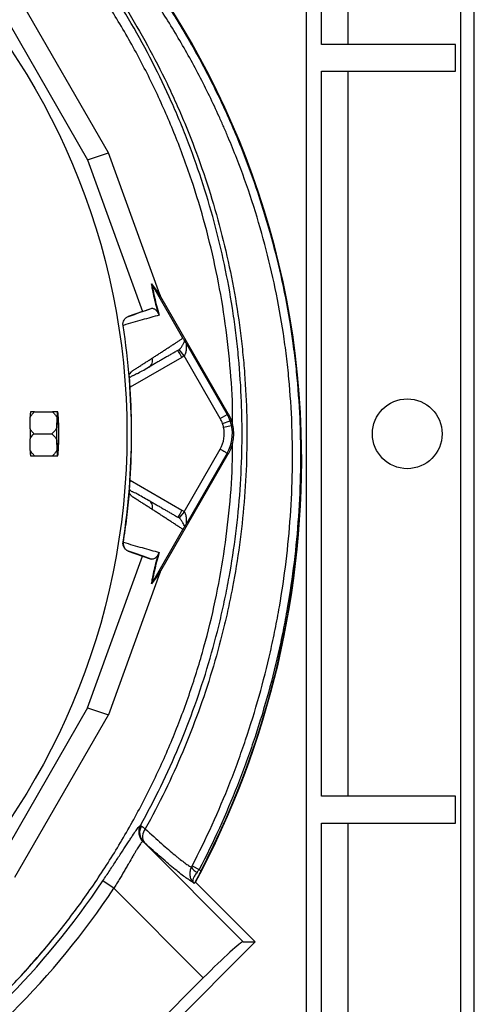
# Model space of a CAD drawing. Header units: millimetres. Extents: x 634 to 1409, y 1099 to 1989.
# Tile 14 of 17: x 1239 to 1409, y 1436 to 1803. Entities that reach past the tile are written whole.
import ezdxf

# ---------------------------------------------------------------- set-up
doc = ezdxf.new("R2010")
doc.units = ezdxf.units.MM

msp = doc.modelspace()

# ---------------------------------------------------------------- linework, layer by layer
at = {"color": 7, "linetype": 'Continuous', "lineweight": 25}
for p, q in [((1351.59, 1793.81), (1351.59, 1988.81)), ((1403.59, 1308.81), (1403.59, 1988.81)), ((1408.59, 1308.81), (1408.59, 1988.81)), ((1346.09, 1363.81), (1346.09, 1933.81)), ((1272.21, 1753.44), (1237.26, 1813.97)), ((1231.1, 1808.55), (1264.44, 1750.8)), ((1401.59, 1793.81), (1351.59, 1793.81)), ((1401.59, 1783.81), (1401.59, 1793.81)), ((1351.59, 1783.81), (1401.59, 1783.81)), ((1351.59, 1513.81), (1351.59, 1783.81)), ((1264.44, 1750.8), (1272.21, 1753.44)), ((1291.39, 1700.64), (1272.21, 1753.44)), ((1264.44, 1750.8), (1284.92, 1694.41)), ((1288.3, 1704.68), (1291.5, 1700.35)), ((1291.74, 1699.82), (1288.55, 1704.16)), ((1299.95, 1684.41), (1288.56, 1704.15)), ((1316.89, 1656.25), (1291.74, 1699.82)), ((1284.92, 1694.41), (1279.57, 1692.47)), ((1284.92, 1694.41), (1288.12, 1695.49)), ((1279.57, 1692.47), (1279.69, 1692.5)), ((1277.77, 1689.22), (1277.63, 1689.18)), ((1300.4, 1677.83), (1298.52, 1680.17)), ((1301.44, 1682.04), (1316.47, 1656.01)), ((1313.87, 1654.51), (1300.4, 1677.83)), ((1287.29, 1673.64), (1287.64, 1673.93)), ((1280.05, 1670.22), (1280.04, 1670.31)), ((1244.67, 1657.03), (1251.38, 1657.03)), ((1252.96, 1654.94), (1252.85, 1650.9)), ((1253.36, 1657.03), (1253.14, 1657.03)), ((1253.65, 1650.9), (1253.54, 1654.94)), ((1313.87, 1654.51), (1316.47, 1656.01)), ((1316.47, 1656.01), (1316.89, 1656.25)), ((1314.73, 1652.65), (1317.55, 1653.66)), ((1315.14, 1651.24), (1318.06, 1651.88)), ((1244.44, 1648.81), (1251.15, 1648.81)), ((1252.85, 1646.72), (1252.96, 1642.67)), ((1253.54, 1642.67), (1253.65, 1646.72)), ((1343.91, 1649.45), (1344.08, 1649.45)), ((1300.4, 1619.78), (1313.87, 1643.1)), ((1244.67, 1640.58), (1251.38, 1640.58)), ((1253.14, 1640.58), (1253.36, 1640.58)), ((1291.74, 1597.79), (1316.89, 1641.36)), ((1316.47, 1641.61), (1301.44, 1615.57)), ((1316.47, 1641.61), (1316.89, 1641.36)), ((1280.04, 1627.31), (1280.05, 1627.39)), ((1287.64, 1623.69), (1287.29, 1623.97)), ((1300.4, 1619.78), (1298.52, 1617.45)), ((1288.56, 1593.47), (1299.95, 1613.2)), ((1277.63, 1608.43), (1277.77, 1608.39)), ((1264.44, 1546.81), (1284.92, 1603.21)), ((1279.69, 1605.11), (1279.57, 1605.15)), ((1279.57, 1605.15), (1284.92, 1603.21)), ((1284.92, 1603.21), (1288.12, 1602.12)), ((1291.39, 1596.97), (1272.21, 1544.18)), ((1291.5, 1597.27), (1288.3, 1592.93)), ((1288.55, 1593.46), (1291.74, 1597.79)), ((1264.44, 1546.81), (1231.1, 1489.06)), ((1237.26, 1483.65), (1272.21, 1544.18)), ((1264.44, 1546.81), (1272.21, 1544.18)), ((1401.59, 1513.81), (1351.59, 1513.81)), ((1401.59, 1503.81), (1401.59, 1513.81)), ((1351.59, 1503.81), (1401.59, 1503.81)), ((1351.59, 1308.81), (1351.59, 1503.81)), ((1285.11, 1496.94), (1322.39, 1459.66)), ((1303.39, 1487.88), (1306.03, 1486.51)), ((1306.03, 1486.51), (1306.64, 1485.9)), ((1274.27, 1479.53), (1270.12, 1482.31)), ((1304.14, 1481.34), (1303.76, 1481.72)), ((1326.92, 1459.66), (1304.71, 1481.86)), ((1307.57, 1446.24), (1274.27, 1479.53)), ((1210.24, 1342.98), (1326.92, 1459.66)), ((1322.39, 1459.66), (1326.92, 1459.66)), ((1269.15, 1407.82), (1307.57, 1446.24))]:
    msp.add_line(p, q, dxfattribs=at)
at = {"color": 8, "linetype": 'Continuous', "lineweight": 25}
for p, q in [((1361.59, 1793.81), (1361.59, 1988.81)), ((1361.59, 1513.81), (1361.59, 1783.81)), ((1299.59, 1677.27), (1280.27, 1666.12)), ((1280.27, 1631.49), (1299.59, 1620.34)), ((1361.59, 1308.81), (1361.59, 1503.81))]:
    msp.add_line(p, q, dxfattribs=at)
at = {"color": 7, "linetype": 'Continuous', "lineweight": 25, "flags": 128}
msp.add_lwpolyline([(1252.96, 1648.81), (1252.97, 1650.25), (1252.99, 1651.62), (1253.03, 1652.82), (1253.08, 1653.79), (1253.15, 1654.46), (1253.21, 1654.81), (1253.28, 1654.81), (1253.35, 1654.46), (1253.41, 1653.79), (1253.47, 1652.82), (1253.51, 1651.62), (1253.53, 1650.25), (1253.54, 1648.81), (1253.53, 1647.36), (1253.51, 1646), (1253.47, 1644.8), (1253.41, 1643.83), (1253.35, 1643.15), (1253.28, 1642.8), (1253.21, 1642.8), (1253.15, 1643.15), (1253.08, 1643.83), (1253.03, 1644.8), (1252.99, 1646), (1252.97, 1647.36), (1252.96, 1648.81)], dxfattribs=at)
at = {"color": 7, "linetype": 'Continuous', "lineweight": 25}
for centre, radius in [((1021.09, 1648.81), 258.01), ((1383.59, 1648.81), 13)]:
    msp.add_circle(centre, radius, dxfattribs=at)
for centre, radius, start, end in [((1033.23, 1639.91), 311, 1.7589, 82.6994), ((1033.23, 1639.91), 310.83, 1.7589, 72.4844), ((1021.09, 1648.81), 259.7, 351.0565, 8.9435), ((1247.34, 1656.32), 4.25, 170.4098, 171.1896), ((1274.21, 1654.23), 21.26, 172.4151, 178.0711), ((1232.29, 1654.23), 21.26, 1.9289, 7.5849), ((1303.99, 1648.81), 11.4, 19.7042, 30), ((1303.99, 1648.81), 14.4, 19.7042, 30), ((1303.99, 1648.81), 14.9, 330, 30), ((1427.66, 1648.81), 174.82, 179.3149, 180.6851), ((1078.84, 1648.81), 174.82, 359.3149, 0.6851), ((1303.99, 1648.81), 11.4, 330, 12.3248), ((1303.99, 1648.81), 11.4, 12.3248, 19.7042), ((1303.99, 1648.81), 14.4, 330, 12.3248), ((1303.99, 1648.81), 14.4, 12.3248, 19.7042), ((1011.24, 1639.23), 333, 331.7984, 1.7589), ((1011.24, 1639.23), 332.83, 332.5681, 1.7589), ((1247.34, 1641.29), 4.25, 188.8104, 189.5902), ((1274.21, 1643.39), 21.26, 181.9289, 187.5849), ((1232.29, 1643.39), 21.26, 352.4151, 358.0711), ((1288.51, 1500.55), 5.01, 151.287, 224.8852), ((1288.69, 1500.24), 4.87, 149.5074, 222.6542), ((1289.19, 1498.88), 4.29, 139.2767, 213.6975), ((1307.03, 1489.57), 4.44, 209.0128, 246.1689), ((1021.09, 1648.81), 299.56, 303.7667, 326.2333), ((1021.09, 1648.81), 304.55, 303.7667, 326.2333), ((1021.09, 1648.81), 297.5, 317.2668, 320.9516)]:
    msp.add_arc(centre, radius, start, end, dxfattribs=at)
for centre, major_axis, ratio, start_param, end_param in [((1292.16, 1699.31), (-5.92, 16.23), 0.015428, 1.483174, 1.50138), ((1020.58, 1654.99), (-18.46, 221.78), 0.999611, 4.609878, 4.629659), ((1020.58, 1642.62), (18.46, 221.78), 0.999611, 4.795119, 4.8149), ((1292.16, 1598.3), (5.92, 16.23), 0.015428, 1.640213, 1.658419), ((1090.96, 1718.95), (239.35, 239.35), 0.942905, 4.661335, 4.66362), ((1308.31, 1445.49), (14.14, 14.14), 0.052408, 0.05236, 1.570796)]:
    msp.add_ellipse(centre, major_axis=major_axis, ratio=ratio, start_param=start_param, end_param=end_param, dxfattribs=at)
for points, knots in [([(1130.13, 1935.07), (1141.05, 1931.49), (1151.71, 1927.32), (1167.31, 1920.19), (1172.45, 1917.67), (1180.07, 1913.67), (1182.59, 1912.3), (1187.6, 1909.49), (1190.08, 1908.06), (1202.35, 1900.73), (1211.77, 1894.37), (1229.85, 1880.69), (1238.5, 1873.37), (1250.88, 1861.64), (1254.91, 1857.61), (1260.8, 1851.38), (1262.74, 1849.27), (1266.57, 1844.99), (1268.46, 1842.83), (1277.72, 1831.88), (1284.63, 1822.75), (1294.24, 1808.48), (1297.31, 1803.62), (1303.18, 1793.76), (1305.98, 1788.74), (1311.3, 1778.56), (1313.81, 1773.41), (1318.52, 1763.03), (1320.73, 1757.79), (1326.9, 1741.93), (1330.42, 1731.16), (1336.29, 1709.24), (1338.63, 1698.09), (1340.77, 1683.9), (1341.16, 1681.05), (1341.86, 1675.35), (1342.17, 1672.5), (1342.98, 1663.93), (1343.36, 1658.19), (1343.68, 1649.58), (1343.74, 1646.71), (1343.8, 1640.96), (1343.79, 1638.09), (1343.65, 1629.47), (1343.4, 1623.74), (1342.22, 1606.6), (1340.84, 1595.22), (1338.38, 1581.08), (1337.85, 1578.26), (1336.72, 1572.63), (1336.12, 1569.83), (1334.21, 1561.44), (1332.8, 1555.89), (1329.7, 1544.87), (1328.01, 1539.39), (1325.26, 1531.24), (1324.3, 1528.53), (1322.33, 1523.14), (1321.31, 1520.45), (1316.05, 1507.12), (1311.3, 1496.69), (1306.03, 1486.51)], [0, 0, 0, 0, 0.0625, 0.0625, 0.09375, 0.09375, 0.109375, 0.109375, 0.125, 0.125, 0.1875, 0.1875, 0.25, 0.25, 0.28125, 0.28125, 0.296875, 0.296875, 0.3125, 0.3125, 0.375, 0.375, 0.40625, 0.40625, 0.4375, 0.4375, 0.46875, 0.46875, 0.5, 0.5, 0.5625, 0.5625, 0.625, 0.625, 0.640625, 0.640625, 0.65625, 0.65625, 0.6875, 0.6875, 0.703125, 0.703125, 0.71875, 0.71875, 0.75, 0.75, 0.8125, 0.8125, 0.828125, 0.828125, 0.84375, 0.84375, 0.875, 0.875, 0.90625, 0.90625, 0.921875, 0.921875, 0.9375, 0.9375, 1, 1, 1, 1]), ([(1284.12, 1502.96), (1289.46, 1512.54), (1294.24, 1522.36), (1302.7, 1542.46), (1306.39, 1552.74), (1311.09, 1568.52), (1312.51, 1573.83), (1314.12, 1580.55), (1314.43, 1581.9), (1315.03, 1584.6), (1315.33, 1585.95), (1316.17, 1589.99), (1316.7, 1592.7), (1319.15, 1606.21), (1320.5, 1617.06), (1321.65, 1633.39), (1321.89, 1638.84), (1322.02, 1647.02), (1322.02, 1649.76), (1321.96, 1655.22), (1321.89, 1657.96), (1321.58, 1666.18), (1321.22, 1671.66), (1320.45, 1679.9), (1320.15, 1682.65), (1319.49, 1688.14), (1319.12, 1690.87), (1317.1, 1704.48), (1314.9, 1715.21), (1309.34, 1736.37), (1306, 1746.8), (1301.08, 1759.65), (1300.06, 1762.2), (1297.95, 1767.3), (1296.86, 1769.84), (1293.48, 1777.39), (1291.11, 1782.34), (1283.6, 1796.95), (1278.09, 1806.37), (1266.1, 1824.56), (1259.61, 1833.33), (1250.88, 1843.89), (1249.1, 1845.99), (1246.39, 1849.09), (1245.47, 1850.12), (1243.63, 1852.17), (1242.7, 1853.19), (1238.03, 1858.26), (1234.2, 1862.19), (1222.42, 1873.63), (1214.2, 1880.8), (1201.34, 1890.88), (1196.96, 1894.12), (1190.25, 1898.81), (1187.99, 1900.35), (1183.44, 1903.36), (1181.13, 1904.84), (1174.17, 1909.18), (1169.47, 1911.94), (1162.36, 1915.88), (1159.98, 1917.16), (1155.2, 1919.64), (1152.81, 1920.85), (1149.21, 1922.62), (1148.02, 1923.19), (1145.63, 1924.33), (1144.43, 1924.9), (1142.07, 1926), (1140.9, 1926.53), (1139.19, 1927.31), (1138.63, 1927.57), (1137.53, 1928.07), (1136.99, 1928.31), (1136.21, 1928.67), (1135.95, 1928.79), (1135.47, 1929.01), (1135.23, 1929.12), (1134.54, 1929.44), (1134.09, 1929.65), (1133.22, 1930.05), (1132.8, 1930.25), (1132, 1930.63), (1131.62, 1930.81), (1130.55, 1931.32), (1129.95, 1931.62), (1129.42, 1931.92), (1129.32, 1931.97), (1129.16, 1932.08), (1129.09, 1932.12), (1128.91, 1932.24), (1128.85, 1932.31), (1128.85, 1932.35)], [0, 0, 0, 0, 0.0625, 0.0625, 0.125, 0.125, 0.15625, 0.15625, 0.164062, 0.164062, 0.171875, 0.171875, 0.1875, 0.1875, 0.25, 0.25, 0.28125, 0.28125, 0.296875, 0.296875, 0.3125, 0.3125, 0.34375, 0.34375, 0.359375, 0.359375, 0.375, 0.375, 0.4375, 0.4375, 0.5, 0.5, 0.515625, 0.515625, 0.53125, 0.53125, 0.5625, 0.5625, 0.625, 0.625, 0.6875, 0.6875, 0.703125, 0.703125, 0.710937, 0.710937, 0.71875, 0.71875, 0.75, 0.75, 0.8125, 0.8125, 0.84375, 0.84375, 0.859375, 0.859375, 0.875, 0.875, 0.90625, 0.90625, 0.921875, 0.921875, 0.9375, 0.9375, 0.945313, 0.945313, 0.953125, 0.953125, 0.960938, 0.960938, 0.964844, 0.964844, 0.96875, 0.96875, 0.970703, 0.970703, 0.972656, 0.972656, 0.976563, 0.976563, 0.980469, 0.980469, 0.984375, 0.984375, 0.992188, 0.992188, 0.994141, 0.994141, 0.996094, 0.996094, 1, 1, 1, 1]), ([(1303.39, 1487.88), (1308.62, 1497.96), (1313.32, 1508.29), (1318.53, 1521.5), (1319.54, 1524.16), (1321.49, 1529.5), (1322.44, 1532.18), (1325.16, 1540.26), (1326.84, 1545.69), (1329.91, 1556.61), (1331.31, 1562.1), (1333.2, 1570.41), (1333.79, 1573.19), (1334.91, 1578.76), (1335.44, 1581.56), (1337.88, 1595.57), (1339.25, 1606.83), (1340.42, 1623.81), (1340.66, 1629.49), (1340.8, 1638.03), (1340.81, 1640.87), (1340.76, 1646.56), (1340.69, 1649.41), (1340.38, 1657.94), (1340, 1663.62), (1339.21, 1672.11), (1338.9, 1674.94), (1338.21, 1680.58), (1337.82, 1683.41), (1335.7, 1697.46), (1333.38, 1708.51), (1327.58, 1730.22), (1324.09, 1740.89), (1319, 1753.98), (1317.94, 1756.59), (1316.3, 1760.48), (1315.75, 1761.78), (1314.62, 1764.36), (1314.04, 1765.65), (1311.13, 1772.08), (1308.64, 1777.17), (1303.38, 1787.26), (1300.61, 1792.23), (1294.79, 1802), (1291.74, 1806.82), (1282.23, 1820.95), (1275.39, 1830), (1266.21, 1840.84), (1264.34, 1842.99), (1260.55, 1847.23), (1258.63, 1849.32), (1252.79, 1855.49), (1248.8, 1859.48), (1236.54, 1871.1), (1227.97, 1878.36), (1210.07, 1891.91), (1200.73, 1898.2), (1188.58, 1905.47), (1186.12, 1906.89), (1181.16, 1909.67), (1178.66, 1911.03), (1171.12, 1914.99), (1166.03, 1917.48), (1150.57, 1924.54), (1140.01, 1928.67), (1129.2, 1932.22)], [0, 0, 0, 0, 0.0625, 0.0625, 0.078125, 0.078125, 0.09375, 0.09375, 0.125, 0.125, 0.15625, 0.15625, 0.171875, 0.171875, 0.1875, 0.1875, 0.25, 0.25, 0.28125, 0.28125, 0.296875, 0.296875, 0.3125, 0.3125, 0.34375, 0.34375, 0.359375, 0.359375, 0.375, 0.375, 0.4375, 0.4375, 0.5, 0.5, 0.515625, 0.515625, 0.523438, 0.523438, 0.53125, 0.53125, 0.5625, 0.5625, 0.59375, 0.59375, 0.625, 0.625, 0.6875, 0.6875, 0.703125, 0.703125, 0.71875, 0.71875, 0.75, 0.75, 0.8125, 0.8125, 0.875, 0.875, 0.890625, 0.890625, 0.90625, 0.90625, 0.9375, 0.9375, 1, 1, 1, 1]), ([(1135.78, 1928.93), (1136.03, 1928.82), (1136.28, 1928.7), (1136.8, 1928.47), (1137.07, 1928.35), (1137.87, 1927.99), (1138.42, 1927.75), (1140.1, 1927), (1141.25, 1926.49), (1143.57, 1925.44), (1144.75, 1924.9), (1147.1, 1923.8), (1148.28, 1923.25), (1151.82, 1921.55), (1154.18, 1920.39), (1158.88, 1918.01), (1161.22, 1916.79), (1168.22, 1913.02), (1172.84, 1910.38), (1179.69, 1906.23), (1181.96, 1904.81), (1186.45, 1901.92), (1188.67, 1900.45), (1195.28, 1895.96), (1199.61, 1892.85), (1208.08, 1886.43), (1212.23, 1883.1), (1220.35, 1876.24), (1224.33, 1872.7), (1232.1, 1865.4), (1235.9, 1861.64), (1241.47, 1855.83), (1243.3, 1853.87), (1246.92, 1849.89), (1248.69, 1847.88), (1253.94, 1841.8), (1257.31, 1837.66), (1267.09, 1825.02), (1273.13, 1816.29), (1284.29, 1798.22), (1289.4, 1788.87), (1295.2, 1776.81), (1296.32, 1774.37), (1298.52, 1769.47), (1299.59, 1766.99), (1302.69, 1759.54), (1304.61, 1754.54), (1309.97, 1739.43), (1313, 1729.2), (1317.97, 1708.46), (1319.91, 1697.95), (1321.64, 1684.62), (1321.95, 1681.94), (1322.5, 1676.59), (1322.74, 1673.91), (1323.35, 1665.89), (1323.61, 1660.56), (1323.85, 1649.9), (1323.83, 1644.58), (1323.51, 1633.95), (1323.21, 1628.64), (1321.89, 1612.75), (1320.46, 1602.19), (1317.95, 1589.02), (1317.41, 1586.39), (1316.27, 1581.13), (1315.66, 1578.51), (1313.73, 1570.67), (1312.31, 1565.51), (1307.66, 1550.18), (1304.04, 1540.17), (1295.76, 1520.6), (1291.11, 1511.03), (1285.94, 1501.68)], [0, 0, 0, 0, 0.001953, 0.001953, 0.003906, 0.003906, 0.007812, 0.007812, 0.015625, 0.015625, 0.023437, 0.023437, 0.03125, 0.03125, 0.046875, 0.046875, 0.0625, 0.0625, 0.09375, 0.09375, 0.109375, 0.109375, 0.125, 0.125, 0.15625, 0.15625, 0.1875, 0.1875, 0.21875, 0.21875, 0.25, 0.25, 0.265625, 0.265625, 0.28125, 0.28125, 0.3125, 0.3125, 0.375, 0.375, 0.4375, 0.4375, 0.453125, 0.453125, 0.46875, 0.46875, 0.5, 0.5, 0.5625, 0.5625, 0.625, 0.625, 0.640625, 0.640625, 0.65625, 0.65625, 0.6875, 0.6875, 0.71875, 0.71875, 0.75, 0.75, 0.8125, 0.8125, 0.828125, 0.828125, 0.84375, 0.84375, 0.875, 0.875, 0.9375, 0.9375, 1, 1, 1, 1]), ([(1318.47, 1651.59), (1318.49, 1653.31), (1318.55, 1660.92), (1317.62, 1674.4), (1315.64, 1691.95), (1312.54, 1709.34), (1308.44, 1726.53), (1303.32, 1743.44), (1297.21, 1760.02), (1290.13, 1776.2), (1282.1, 1791.94), (1273.13, 1807.17), (1263.34, 1821.88), (1256.1, 1831.16), (1252.48, 1835.8)], [0, 0, 0, 0, 0.025897, 0.114452, 0.203007, 0.291562, 0.380116, 0.468671, 0.557226, 0.645781, 0.734336, 0.82289, 0.911445, 1, 1, 1, 1]), ([(1290.87, 1693.46), (1290.68, 1694.09), (1290.51, 1694.71), (1290.19, 1695.89), (1290.04, 1696.46), (1289.61, 1698.11), (1289.37, 1699.12), (1289.05, 1700.51), (1288.96, 1700.95), (1288.79, 1701.8), (1288.71, 1702.2), (1288.5, 1703.36), (1288.39, 1704.05), (1288.3, 1704.68)], [0, 0, 0, 0, 0.125, 0.125, 0.25, 0.25, 0.5, 0.5, 0.625, 0.625, 0.75, 0.75, 1, 1, 1, 1]), ([(1288.56, 1704.15), (1288.64, 1703.52), (1288.74, 1702.84), (1288.95, 1701.69), (1289.02, 1701.29), (1289.19, 1700.45), (1289.29, 1700.01), (1289.6, 1698.63), (1289.84, 1697.63), (1290.4, 1695.46), (1290.73, 1694.28), (1291.09, 1693.01)], [0, 0, 0, 0, 0.25, 0.25, 0.375, 0.375, 0.5, 0.5, 0.75, 0.75, 1, 1, 1, 1]), ([(1288.12, 1695.49), (1288.27, 1695.54), (1288.43, 1695.56), (1288.79, 1695.53), (1288.98, 1695.48), (1289.28, 1695.33), (1289.39, 1695.27), (1289.61, 1695.13), (1289.73, 1695.04), (1289.92, 1694.87), (1289.98, 1694.81), (1290.12, 1694.66), (1290.19, 1694.58), (1290.34, 1694.39), (1290.42, 1694.28), (1290.56, 1694.06), (1290.61, 1693.98), (1290.7, 1693.82), (1290.72, 1693.77), (1290.79, 1693.63), (1290.83, 1693.56), (1290.87, 1693.46)], [0, 0, 0, 0, 0.25, 0.25, 0.5, 0.5, 0.625, 0.625, 0.75, 0.75, 0.8125, 0.8125, 0.875, 0.875, 0.9375, 0.9375, 0.96875, 0.96875, 0.984375, 0.984375, 1, 1, 1, 1]), ([(1277.63, 1689.18), (1277.58, 1689.52), (1277.58, 1689.87), (1277.72, 1690.55), (1277.84, 1690.87), (1278.1, 1691.32), (1278.2, 1691.46), (1278.43, 1691.72), (1278.55, 1691.85), (1278.95, 1692.18), (1279.25, 1692.35), (1279.57, 1692.47)], [0, 0, 0, 0, 0.25, 0.25, 0.5, 0.5, 0.625, 0.625, 0.75, 0.75, 1, 1, 1, 1]), ([(1291.09, 1693.01), (1289.08, 1692.44), (1286.96, 1691.84), (1282.53, 1690.57), (1280.21, 1689.91), (1277.77, 1689.2)], [0, 0, 0, 0, 0.5, 0.5, 1, 1, 1, 1]), ([(1288.53, 1676.99), (1288.73, 1677.12), (1289.13, 1677.38), (1289.72, 1677.76), (1290.3, 1678.14), (1290.88, 1678.51), (1291.45, 1678.88), (1292.02, 1679.25), (1292.58, 1679.61), (1293.14, 1679.98), (1293.69, 1680.34), (1294.24, 1680.69), (1294.78, 1681.04), (1295.32, 1681.39), (1295.85, 1681.74), (1296.38, 1682.09), (1296.91, 1682.43), (1297.43, 1682.77), (1297.94, 1683.1), (1298.45, 1683.43), (1298.96, 1683.76), (1299.46, 1684.09), (1299.79, 1684.31), (1299.95, 1684.41)], [0, 0, 0, 0, 0.045336, 0.090894, 0.136674, 0.182678, 0.228907, 0.275362, 0.322044, 0.368954, 0.416093, 0.463462, 0.511063, 0.558896, 0.606962, 0.655262, 0.703798, 0.752569, 0.801578, 0.850824, 0.900309, 0.950034, 1, 1, 1, 1]), ([(1298.52, 1680.17), (1298.71, 1680.32), (1298.88, 1680.48), (1299.17, 1680.79), (1299.3, 1680.95), (1299.64, 1681.41), (1299.82, 1681.71), (1300.12, 1682.26), (1300.24, 1682.51), (1300.46, 1682.97), (1300.55, 1683.16), (1300.65, 1683.3)], [0, 0, 0, 0, 0.125, 0.125, 0.25, 0.25, 0.5, 0.5, 0.75, 0.75, 1, 1, 1, 1]), ([(1299.95, 1684.41), (1300.04, 1684.26), (1300.12, 1684.13), (1300.26, 1683.89), (1300.32, 1683.8), (1300.43, 1683.62), (1300.48, 1683.55), (1300.57, 1683.41), (1300.61, 1683.35), (1300.65, 1683.3)], [0, 0, 0, 0, 0.25, 0.25, 0.5, 0.5, 0.75, 0.75, 1, 1, 1, 1]), ([(1300.65, 1683.3), (1300.69, 1683.24), (1300.74, 1683.17), (1300.85, 1683), (1300.91, 1682.9), (1301.05, 1682.69), (1301.12, 1682.57), (1301.27, 1682.32), (1301.35, 1682.18), (1301.44, 1682.04)], [0, 0, 0, 0, 0.25, 0.25, 0.5, 0.5, 0.75, 0.75, 1, 1, 1, 1]), ([(1298.09, 1679.87), (1297.89, 1679.76), (1297.5, 1679.53), (1296.9, 1679.19), (1296.29, 1678.84), (1295.69, 1678.49), (1295.07, 1678.13), (1294.45, 1677.77), (1293.83, 1677.41), (1293.2, 1677.05), (1292.56, 1676.68), (1291.92, 1676.31), (1291.28, 1675.94), (1290.63, 1675.57), (1289.97, 1675.19), (1289.31, 1674.81), (1288.64, 1674.42), (1287.97, 1674.03), (1287.52, 1673.77), (1287.29, 1673.64)], [0, 0, 0, 0, 0.061953, 0.123509, 0.18467, 0.245435, 0.305808, 0.365787, 0.425376, 0.484574, 0.543383, 0.601804, 0.659839, 0.717488, 0.774753, 0.831636, 0.888137, 0.944258, 1, 1, 1, 1]), ([(1299.59, 1677.27), (1299.39, 1677.61), (1299.19, 1677.95), (1298.83, 1678.58), (1298.66, 1678.87), (1298.39, 1679.35), (1298.28, 1679.54), (1298.12, 1679.8), (1298.09, 1679.87), (1298.09, 1679.87)], [0, 0, 0, 0, 0.25, 0.25, 0.5, 0.5, 0.75, 0.75, 1, 1, 1, 1]), ([(1301.44, 1682.04), (1301.39, 1682.11), (1301.35, 1682.17), (1301.27, 1682.24), (1301.23, 1682.26), (1301.18, 1682.21), (1301.17, 1682.15), (1301.16, 1682.01), (1301.16, 1681.92), (1301.17, 1681.64), (1301.18, 1681.43), (1301.19, 1681), (1301.2, 1680.78), (1301.19, 1680.1), (1301.15, 1679.63), (1300.98, 1678.93), (1300.91, 1678.69), (1300.76, 1678.35), (1300.7, 1678.24), (1300.57, 1678.03), (1300.49, 1677.93), (1300.4, 1677.83)], [0, 0, 0, 0, 0.0625, 0.0625, 0.125, 0.125, 0.1875, 0.1875, 0.25, 0.25, 0.375, 0.375, 0.5, 0.5, 0.75, 0.75, 0.875, 0.875, 0.9375, 0.9375, 1, 1, 1, 1]), ([(1280, 1670.83), (1280.03, 1670.89), (1280.1, 1671.01), (1280.21, 1671.18), (1280.32, 1671.35), (1280.43, 1671.5), (1280.54, 1671.64), (1280.65, 1671.78), (1280.76, 1671.9), (1280.87, 1672.01), (1281.02, 1672.15), (1281.22, 1672.3), (1281.53, 1672.5), (1281.9, 1672.73), (1282.32, 1673), (1283.02, 1673.45), (1283.97, 1674.06), (1285.15, 1674.82), (1286.3, 1675.56), (1287.43, 1676.28), (1288.17, 1676.76), (1288.53, 1676.99)], [0, 0, 0, 0, 0.0134228, 0.0267382, 0.0399565, 0.0530881, 0.0661437, 0.0791341, 0.0920702, 0.1049632, 0.1178244, 0.141662, 0.1728313, 0.2170572, 0.2634911, 0.3121266, 0.4491557, 0.58733, 0.7237611, 0.8613131, 1, 1, 1, 1]), ([(1280.28, 1669.76), (1280.38, 1669.87), (1280.77, 1670.32), (1281.49, 1670.53), (1282.36, 1670.98), (1283.65, 1671.62), (1285.41, 1672.6), (1286.89, 1673.45), (1287.66, 1673.9)], [0, 0, 0, 0, 0.038413, 0.157591, 0.277264, 0.40551, 0.686371, 1, 1, 1, 1]), ([(1280.3, 1665.54), (1280.3, 1665.62), (1280.29, 1665.78), (1280.27, 1666.02), (1280.26, 1666.26), (1280.24, 1666.49), (1280.23, 1666.72), (1280.22, 1666.95), (1280.2, 1667.18), (1280.19, 1667.41), (1280.17, 1667.63), (1280.16, 1667.92), (1280.14, 1668.26), (1280.12, 1668.65), (1280.1, 1669.02), (1280.08, 1669.36), (1280.07, 1669.67), (1280.05, 1669.96), (1280.05, 1670.13), (1280.05, 1670.22)], [0, 0, 0, 0, 0.043926, 0.087482, 0.130742, 0.173781, 0.216675, 0.259499, 0.302332, 0.345249, 0.388327, 0.431642, 0.51487, 0.596532, 0.677148, 0.757255, 0.837402, 0.918139, 1, 1, 1, 1]), ([(1280.31, 1665.54), (1280.28, 1666), (1280.22, 1666.92), (1280.14, 1668.23), (1280.09, 1669.25), (1280.07, 1669.64), (1280.07, 1669.78)], [0, 0, 0, 0, 0.272149, 0.551691, 0.845295, 1, 1, 1, 1]), ([(1243.04, 1655.05), (1243.26, 1655.41), (1243.51, 1655.76), (1244.06, 1656.41), (1244.36, 1656.73), (1244.67, 1657.03)], [0, 0, 0, 0, 0.5, 0.5, 1, 1, 1, 1]), ([(1243.14, 1656.97), (1243.12, 1656.79), (1243.1, 1656.53), (1243.07, 1656.04), (1243.07, 1655.86), (1243.05, 1655.48), (1243.05, 1655.27), (1243.04, 1655.05)], [0, 0, 0, 0, 0.5, 0.5, 0.75, 0.75, 1, 1, 1, 1]), ([(1244.67, 1657.03), (1244.37, 1657.03), (1244.09, 1657.03), (1243.57, 1657.03), (1243.34, 1657.03), (1243.15, 1657.03)], [0, 0, 0, 0, 0.5, 0.5, 1, 1, 1, 1]), ([(1251.38, 1657.03), (1251.69, 1656.71), (1251.99, 1656.38), (1252.53, 1655.68), (1252.77, 1655.32), (1252.96, 1654.94)], [0, 0, 0, 0, 0.5, 0.5, 1, 1, 1, 1]), ([(1253.14, 1657.03), (1252.91, 1657.03), (1252.64, 1657.03), (1252.04, 1657.03), (1251.72, 1657.03), (1251.38, 1657.03)], [0, 0, 0, 0, 0.5, 0.5, 1, 1, 1, 1]), ([(1243, 1650.65), (1243, 1650.05), (1243, 1649.43), (1243, 1648.5), (1243, 1648.18), (1243, 1647.57), (1243, 1647.26), (1243, 1646.96)], [0, 0, 0, 0, 0.5, 0.5, 0.75, 0.75, 1, 1, 1, 1]), ([(1244.44, 1648.81), (1244.17, 1649.09), (1243.91, 1649.38), (1243.54, 1649.84), (1243.42, 1650), (1243.2, 1650.32), (1243.1, 1650.48), (1243, 1650.65)], [0, 0, 0, 0, 0.5, 0.5, 0.75, 0.75, 1, 1, 1, 1]), ([(1252.85, 1650.9), (1252.63, 1650.52), (1252.37, 1650.15), (1251.8, 1649.46), (1251.48, 1649.13), (1251.15, 1648.81)], [0, 0, 0, 0, 0.5, 0.5, 1, 1, 1, 1]), ([(1251.15, 1648.81), (1251.48, 1648.49), (1251.8, 1648.16), (1252.37, 1647.46), (1252.63, 1647.1), (1252.85, 1646.72)], [0, 0, 0, 0, 0.5, 0.5, 1, 1, 1, 1]), ([(1239.78, 1447.11), (1243.7, 1451.5), (1251.53, 1460.3), (1262.26, 1474.34), (1272.2, 1488.94), (1281.24, 1504.13), (1289.37, 1519.81), (1296.55, 1535.96), (1302.76, 1552.5), (1307.98, 1569.38), (1312.18, 1586.54), (1315.37, 1603.92), (1317.46, 1621.45), (1318.49, 1635.3), (1318.46, 1643.28), (1318.45, 1645.38)], [0, 0, 0, 0, 0.080934, 0.161868, 0.242802, 0.323736, 0.404669, 0.485603, 0.566537, 0.647471, 0.728405, 0.809339, 0.890273, 0.971207, 1, 1, 1, 1]), ([(1313.87, 1643.1), (1314.17, 1642.93), (1314.49, 1642.74), (1315.12, 1642.38), (1315.42, 1642.21), (1315.93, 1641.92), (1316.13, 1641.8), (1316.39, 1641.65), (1316.46, 1641.61), (1316.47, 1641.61)], [0, 0, 0, 0, 0.25, 0.25, 0.5, 0.5, 0.75, 0.75, 1, 1, 1, 1]), ([(1243.04, 1642.56), (1243.05, 1642.34), (1243.05, 1642.13), (1243.07, 1641.75), (1243.07, 1641.57), (1243.1, 1641.08), (1243.12, 1640.83), (1243.14, 1640.64)], [0, 0, 0, 0, 0.25, 0.25, 0.5, 0.5, 1, 1, 1, 1]), ([(1244.67, 1640.58), (1244.36, 1640.89), (1244.06, 1641.2), (1243.51, 1641.86), (1243.26, 1642.2), (1243.04, 1642.56)], [0, 0, 0, 0, 0.5, 0.5, 1, 1, 1, 1]), ([(1243.15, 1640.58), (1243.34, 1640.58), (1243.57, 1640.58), (1244.08, 1640.58), (1244.37, 1640.58), (1244.67, 1640.58)], [0, 0, 0, 0, 0.5, 0.5, 1, 1, 1, 1]), ([(1252.96, 1642.67), (1252.76, 1642.29), (1252.52, 1641.92), (1251.99, 1641.23), (1251.69, 1640.9), (1251.38, 1640.58)], [0, 0, 0, 0, 0.5, 0.5, 1, 1, 1, 1]), ([(1251.38, 1640.58), (1251.72, 1640.58), (1252.04, 1640.58), (1252.64, 1640.58), (1252.91, 1640.58), (1253.14, 1640.58)], [0, 0, 0, 0, 0.5, 0.5, 1, 1, 1, 1]), ([(1280.05, 1627.39), (1280.05, 1627.44), (1280.05, 1627.53), (1280.06, 1627.68), (1280.06, 1627.83), (1280.07, 1627.99), (1280.08, 1628.16), (1280.08, 1628.34), (1280.09, 1628.52), (1280.1, 1628.71), (1280.11, 1628.91), (1280.13, 1629.11), (1280.14, 1629.32), (1280.15, 1629.54), (1280.17, 1629.83), (1280.19, 1630.2), (1280.22, 1630.66), (1280.24, 1631.12), (1280.27, 1631.59), (1280.29, 1631.91), (1280.3, 1632.07)], [0, 0, 0, 0, 0.044249, 0.088104, 0.131646, 0.174957, 0.218124, 0.261231, 0.304365, 0.347611, 0.391054, 0.434778, 0.478866, 0.523398, 0.568452, 0.654809, 0.74053, 0.826228, 0.912518, 1, 1, 1, 1]), ([(1280.07, 1627.81), (1280.07, 1627.91), (1280.08, 1628.26), (1280.13, 1629.24), (1280.21, 1630.6), (1280.28, 1631.59), (1280.31, 1632.07)], [0, 0, 0, 0, 0.1198194, 0.4123363, 0.710137, 1, 1, 1, 1]), ([(1287.66, 1623.72), (1286.18, 1624.54), (1284.08, 1625.71), (1281.82, 1627), (1280.69, 1627.28), (1280.24, 1627.96), (1280.08, 1628.2)], [0, 0, 0, 0, 0.578447, 0.819658, 0.935532, 1, 1, 1, 1]), ([(1280, 1626.79), (1280, 1626.83), (1280.01, 1626.9), (1280.02, 1627.01), (1280.03, 1627.12), (1280.03, 1627.21), (1280.04, 1627.28), (1280.04, 1627.31)], [0, 0, 0, 0, 0.212576, 0.416535, 0.614103, 0.807726, 1, 1, 1, 1]), ([(1288.53, 1620.62), (1288.33, 1620.75), (1287.92, 1621.02), (1287.29, 1621.42), (1286.66, 1621.83), (1286.03, 1622.23), (1285.19, 1622.77), (1284.15, 1623.44), (1283.08, 1624.12), (1282.22, 1624.68), (1281.7, 1625.01), (1281.32, 1625.25), (1281.11, 1625.4), (1280.93, 1625.55), (1280.75, 1625.72), (1280.57, 1625.92), (1280.38, 1626.18), (1280.18, 1626.47), (1280.06, 1626.68), (1280, 1626.79)], [0, 0, 0, 0, 0.077777, 0.1552, 0.232272, 0.308995, 0.385372, 0.530526, 0.674474, 0.747423, 0.819615, 0.846383, 0.869761, 0.889755, 0.906383, 0.929523, 0.9528, 0.976272, 1, 1, 1, 1]), ([(1287.29, 1623.97), (1287.51, 1623.85), (1287.94, 1623.6), (1288.57, 1623.24), (1289.2, 1622.87), (1289.83, 1622.51), (1290.45, 1622.15), (1291.06, 1621.8), (1291.67, 1621.44), (1292.28, 1621.09), (1292.88, 1620.75), (1293.48, 1620.4), (1294.07, 1620.06), (1294.66, 1619.72), (1295.24, 1619.38), (1295.82, 1619.05), (1296.39, 1618.72), (1296.96, 1618.39), (1297.53, 1618.06), (1297.9, 1617.85), (1298.09, 1617.74)], [0, 0, 0, 0, 0.052635, 0.105609, 0.158921, 0.212573, 0.266566, 0.320902, 0.375581, 0.430604, 0.485973, 0.541688, 0.597751, 0.654162, 0.710923, 0.768034, 0.825496, 0.883311, 0.941478, 1, 1, 1, 1]), ([(1299.95, 1613.2), (1299.77, 1613.32), (1299.4, 1613.56), (1298.85, 1613.92), (1298.29, 1614.28), (1297.72, 1614.65), (1297.15, 1615.03), (1296.58, 1615.4), (1295.99, 1615.78), (1295.41, 1616.16), (1294.81, 1616.55), (1294.21, 1616.94), (1293.6, 1617.33), (1292.99, 1617.73), (1292.37, 1618.13), (1291.75, 1618.54), (1291.12, 1618.95), (1290.48, 1619.36), (1289.84, 1619.77), (1289.19, 1620.19), (1288.75, 1620.48), (1288.53, 1620.62)], [0, 0, 0, 0, 0.055211, 0.110128, 0.164753, 0.219086, 0.273129, 0.326884, 0.38035, 0.43353, 0.486425, 0.539036, 0.591365, 0.643413, 0.695181, 0.746671, 0.797884, 0.848822, 0.899487, 0.949879, 1, 1, 1, 1]), ([(1299.59, 1620.34), (1299.39, 1620), (1299.19, 1619.66), (1298.83, 1619.03), (1298.66, 1618.74), (1298.39, 1618.26), (1298.28, 1618.07), (1298.12, 1617.81), (1298.09, 1617.74), (1298.09, 1617.74)], [0, 0, 0, 0, 0.25, 0.25, 0.5, 0.5, 0.75, 0.75, 1, 1, 1, 1]), ([(1300.65, 1614.32), (1300.55, 1614.45), (1300.46, 1614.65), (1300.24, 1615.1), (1300.12, 1615.35), (1299.82, 1615.9), (1299.65, 1616.2), (1299.3, 1616.66), (1299.17, 1616.82), (1298.88, 1617.13), (1298.71, 1617.29), (1298.52, 1617.45)], [0, 0, 0, 0, 0.25, 0.25, 0.5, 0.5, 0.75, 0.75, 0.875, 0.875, 1, 1, 1, 1]), ([(1300.4, 1619.78), (1300.45, 1619.73), (1300.49, 1619.68), (1300.56, 1619.58), (1300.6, 1619.53), (1300.7, 1619.38), (1300.76, 1619.27), (1300.91, 1618.92), (1300.98, 1618.69), (1301.15, 1617.99), (1301.19, 1617.52), (1301.2, 1616.84), (1301.19, 1616.62), (1301.18, 1616.19), (1301.17, 1615.98), (1301.16, 1615.7), (1301.16, 1615.61), (1301.17, 1615.46), (1301.18, 1615.4), (1301.23, 1615.36), (1301.27, 1615.37), (1301.35, 1615.44), (1301.39, 1615.5), (1301.44, 1615.57)], [0, 0, 0, 0, 0.03125, 0.03125, 0.0625, 0.0625, 0.125, 0.125, 0.25, 0.25, 0.5, 0.5, 0.625, 0.625, 0.75, 0.75, 0.8125, 0.8125, 0.875, 0.875, 0.9375, 0.9375, 1, 1, 1, 1]), ([(1300.65, 1614.32), (1300.57, 1614.2), (1300.49, 1614.08), (1300.33, 1613.82), (1300.27, 1613.73), (1300.16, 1613.56), (1300.12, 1613.49), (1300.05, 1613.36), (1300, 1613.29), (1299.96, 1613.22)], [0, 0, 0, 0, 0.5, 0.5, 0.75, 0.75, 0.875, 0.875, 1, 1, 1, 1]), ([(1300.65, 1614.32), (1300.69, 1614.38), (1300.74, 1614.45), (1300.85, 1614.61), (1300.91, 1614.71), (1301.05, 1614.93), (1301.12, 1615.05), (1301.27, 1615.3), (1301.35, 1615.43), (1301.44, 1615.57)], [0, 0, 0, 0, 0.25, 0.25, 0.5, 0.5, 0.75, 0.75, 1, 1, 1, 1]), ([(1279.57, 1605.15), (1279.25, 1605.27), (1278.95, 1605.44), (1278.41, 1605.88), (1278.19, 1606.14), (1277.93, 1606.59), (1277.85, 1606.75), (1277.73, 1607.07), (1277.68, 1607.24), (1277.58, 1607.75), (1277.58, 1608.09), (1277.63, 1608.43)], [0, 0, 0, 0, 0.25, 0.25, 0.5, 0.5, 0.625, 0.625, 0.75, 0.75, 1, 1, 1, 1]), ([(1277.77, 1608.39), (1277.71, 1608.05), (1277.72, 1607.7), (1277.85, 1607.02), (1277.97, 1606.7), (1278.23, 1606.25), (1278.33, 1606.11), (1278.55, 1605.85), (1278.68, 1605.73), (1278.94, 1605.51), (1279.08, 1605.41), (1279.38, 1605.24), (1279.53, 1605.17), (1279.69, 1605.11)], [0, 0, 0, 0, 0.25, 0.25, 0.5, 0.5, 0.625, 0.625, 0.75, 0.75, 0.875, 0.875, 1, 1, 1, 1]), ([(1277.77, 1608.41), (1280.21, 1607.71), (1282.53, 1607.04), (1286.96, 1605.78), (1289.08, 1605.18), (1291.09, 1604.6)], [0, 0, 0, 0, 0.5, 0.5, 1, 1, 1, 1]), ([(1290.87, 1604.15), (1290.83, 1604.06), (1290.79, 1603.98), (1290.72, 1603.84), (1290.69, 1603.79), (1290.61, 1603.63), (1290.56, 1603.55), (1290.42, 1603.33), (1290.34, 1603.22), (1290.19, 1603.03), (1290.12, 1602.95), (1289.98, 1602.81), (1289.92, 1602.74), (1289.73, 1602.57), (1289.61, 1602.49), (1289.39, 1602.34), (1289.28, 1602.28), (1288.97, 1602.14), (1288.79, 1602.09), (1288.43, 1602.05), (1288.27, 1602.07), (1288.12, 1602.12)], [0, 0, 0, 0, 0.015625, 0.015625, 0.03125, 0.03125, 0.0625, 0.0625, 0.125, 0.125, 0.1875, 0.1875, 0.25, 0.25, 0.375, 0.375, 0.5, 0.5, 0.75, 0.75, 1, 1, 1, 1]), ([(1288.3, 1592.93), (1288.39, 1593.57), (1288.5, 1594.26), (1288.71, 1595.41), (1288.79, 1595.82), (1288.96, 1596.66), (1289.05, 1597.11), (1289.37, 1598.5), (1289.61, 1599.5), (1290.04, 1601.15), (1290.19, 1601.72), (1290.51, 1602.91), (1290.68, 1603.52), (1290.87, 1604.15)], [0, 0, 0, 0, 0.25, 0.25, 0.375, 0.375, 0.5, 0.5, 0.75, 0.75, 0.875, 0.875, 1, 1, 1, 1]), ([(1291.09, 1604.6), (1290.73, 1603.33), (1290.4, 1602.16), (1289.84, 1599.99), (1289.6, 1598.99), (1289.29, 1597.61), (1289.2, 1597.17), (1289.02, 1596.32), (1288.95, 1595.92), (1288.74, 1594.78), (1288.64, 1594.09), (1288.56, 1593.47)], [0, 0, 0, 0, 0.25, 0.25, 0.5, 0.5, 0.625, 0.625, 0.75, 0.75, 1, 1, 1, 1]), ([(1270.12, 1482.31), (1270.55, 1482.96), (1270.98, 1483.61), (1271.84, 1484.9), (1272.27, 1485.54), (1273.53, 1487.46), (1274.35, 1488.7), (1275.53, 1490.5), (1275.91, 1491.1), (1276.67, 1492.26), (1277.05, 1492.83), (1278.13, 1494.49), (1278.8, 1495.52), (1279.74, 1496.96), (1280.04, 1497.41), (1280.62, 1498.29), (1280.9, 1498.7), (1281.67, 1499.86), (1282.13, 1500.53), (1282.73, 1501.36), (1282.92, 1501.61), (1283.25, 1502.05), (1283.4, 1502.24), (1283.79, 1502.71), (1283.99, 1502.9), (1284.12, 1502.96)], [0, 0, 0, 0, 0.0625, 0.0625, 0.125, 0.125, 0.25, 0.25, 0.3125, 0.3125, 0.375, 0.375, 0.5, 0.5, 0.5625, 0.5625, 0.625, 0.625, 0.75, 0.75, 0.8125, 0.8125, 0.875, 0.875, 1, 1, 1, 1]), ([(1284.12, 1502.96), (1284.14, 1502.95), (1284.18, 1502.93), (1284.3, 1502.84), (1284.39, 1502.78), (1284.49, 1502.71)], [0, 0, 0, 0, 0.5, 0.5, 1, 1, 1, 1]), ([(1284.49, 1502.71), (1284.65, 1502.6), (1284.85, 1502.45), (1285.21, 1502.2), (1285.34, 1502.1), (1285.63, 1501.9), (1285.78, 1501.79), (1285.94, 1501.68)], [0, 0, 0, 0, 0.5, 0.5, 0.75, 0.75, 1, 1, 1, 1]), ([(1285.94, 1501.68), (1288.13, 1499.66), (1290.14, 1497.84), (1293.8, 1494.6), (1295.45, 1493.18), (1297.28, 1491.66), (1297.64, 1491.36), (1298.32, 1490.81), (1298.65, 1490.55), (1299.6, 1489.8), (1300.17, 1489.36), (1301.22, 1488.6), (1301.68, 1488.28), (1302.5, 1487.76), (1302.85, 1487.56), (1303.14, 1487.42)], [0, 0, 0, 0, 0.25, 0.25, 0.5, 0.5, 0.5625, 0.5625, 0.625, 0.625, 0.75, 0.75, 0.875, 0.875, 1, 1, 1, 1]), ([(1284.96, 1497.02), (1284.85, 1496.97), (1284.69, 1496.82), (1284.37, 1496.41), (1284.25, 1496.25), (1283.99, 1495.88), (1283.84, 1495.66), (1283.37, 1494.94), (1283.02, 1494.37), (1282.42, 1493.37), (1282.21, 1493.02), (1281.76, 1492.27), (1281.53, 1491.88), (1280.81, 1490.66), (1280.3, 1489.78), (1279.49, 1488.37), (1279.2, 1487.89), (1278.63, 1486.91), (1278.34, 1486.41), (1277.45, 1484.89), (1276.84, 1483.85), (1275.89, 1482.24), (1275.57, 1481.7), (1274.92, 1480.62), (1274.59, 1480.08), (1274.27, 1479.53)], [0, 0, 0, 0, 0.125, 0.125, 0.1875, 0.1875, 0.25, 0.25, 0.375, 0.375, 0.4375, 0.4375, 0.5, 0.5, 0.625, 0.625, 0.6875, 0.6875, 0.75, 0.75, 0.875, 0.875, 0.9375, 0.9375, 1, 1, 1, 1]), ([(1285.62, 1496.5), (1285.51, 1496.6), (1285.41, 1496.69), (1285.24, 1496.84), (1285.17, 1496.9), (1285.11, 1496.94)], [0, 0, 0, 0, 0.5, 0.5, 1, 1, 1, 1]), ([(1303.76, 1481.72), (1303.42, 1481.9), (1303.03, 1482.13), (1302.14, 1482.71), (1301.63, 1483.06), (1300.52, 1483.88), (1299.9, 1484.34), (1298.57, 1485.38), (1297.84, 1485.96), (1295.53, 1487.85), (1293.8, 1489.31), (1289.98, 1492.62), (1287.89, 1494.46), (1285.62, 1496.5)], [0, 0, 0, 0, 0.125, 0.125, 0.25, 0.25, 0.375, 0.375, 0.5, 0.5, 0.75, 0.75, 1, 1, 1, 1]), ([(1303.14, 1487.42), (1302.88, 1486.94), (1302.71, 1486.43), (1302.55, 1485.65), (1302.53, 1485.39), (1302.51, 1484.87), (1302.52, 1484.61), (1302.61, 1483.85), (1302.74, 1483.37), (1303.05, 1482.7), (1303.17, 1482.49), (1303.37, 1482.19), (1303.44, 1482.09), (1303.59, 1481.9), (1303.67, 1481.81), (1303.76, 1481.72)], [0, 0, 0, 0, 0.25, 0.25, 0.375, 0.375, 0.5, 0.5, 0.75, 0.75, 0.875, 0.875, 0.9375, 0.9375, 1, 1, 1, 1]), ([(1305.23, 1485.51), (1304.9, 1485.09), (1304.61, 1484.69), (1304.25, 1484.09), (1304.15, 1483.9), (1303.96, 1483.54), (1303.88, 1483.36), (1303.69, 1482.86), (1303.62, 1482.57), (1303.61, 1482.19), (1303.62, 1482.08), (1303.65, 1481.93), (1303.67, 1481.88), (1303.71, 1481.8), (1303.73, 1481.76), (1303.76, 1481.72)], [0, 0, 0, 0, 0.25, 0.25, 0.375, 0.375, 0.5, 0.5, 0.75, 0.75, 0.875, 0.875, 0.9375, 0.9375, 1, 1, 1, 1]), ([(1306.64, 1485.9), (1306.49, 1485.61), (1306.34, 1485.33), (1306.05, 1484.76), (1305.9, 1484.49), (1305.61, 1483.95), (1305.47, 1483.69), (1305.28, 1483.33), (1305.21, 1483.21), (1305.09, 1482.98), (1305.03, 1482.87), (1304.85, 1482.55), (1304.74, 1482.36), (1304.55, 1482.02), (1304.47, 1481.87), (1304.32, 1481.63), (1304.26, 1481.53), (1304.18, 1481.4), (1304.15, 1481.35), (1304.14, 1481.34)], [0, 0, 0, 0, 0.125, 0.125, 0.25, 0.25, 0.375, 0.375, 0.4375, 0.4375, 0.5, 0.5, 0.625, 0.625, 0.75, 0.75, 0.875, 0.875, 1, 1, 1, 1]), ([(1172.34, 1392.81), (1174.99, 1394.33), (1183.25, 1399.09), (1196.41, 1408.24), (1211.76, 1420.17), (1226.33, 1433.07), (1235.3, 1442.43), (1239.78, 1447.11)], [0, 0, 0, 0, 0.105288, 0.328966, 0.552644, 0.776322, 1, 1, 1, 1])]:
    msp.add_open_spline(points, degree=3, knots=knots, dxfattribs=at)
for points in [[(1288.55, 1704.16), (1288.45, 1704.33), (1288.37, 1704.5), (1288.3, 1704.68)], [(1288.55, 1704.16), (1288.55, 1704.15), (1288.56, 1704.15), (1288.56, 1704.15)], [(1291.74, 1699.82), (1291.64, 1699.99), (1291.56, 1700.17), (1291.5, 1700.35)], [(1279.69, 1692.5), (1282.68, 1693.57), (1285.48, 1694.56), (1288.12, 1695.49)], [(1290.87, 1693.46), (1290.93, 1693.31), (1291.01, 1693.16), (1291.09, 1693.01)], [(1298.09, 1679.87), (1298.24, 1679.96), (1298.38, 1680.06), (1298.52, 1680.17)], [(1300.4, 1677.83), (1300.15, 1677.63), (1299.87, 1677.44), (1299.59, 1677.27)], [(1280.3, 1632.07), (1281.02, 1643.21), (1281.02, 1654.4), (1280.3, 1665.54)], [(1243, 1646.96), (1243.38, 1647.63), (1243.89, 1648.24), (1244.44, 1648.81)], [(1277.77, 1608.4), (1278.25, 1611.45), (1279.1, 1617.57), (1279.73, 1623.71), (1280, 1626.79)], [(1298.52, 1617.45), (1298.38, 1617.55), (1298.24, 1617.65), (1298.09, 1617.74)], [(1299.59, 1620.34), (1299.87, 1620.17), (1300.15, 1619.99), (1300.4, 1619.78)], [(1288.12, 1602.12), (1285.48, 1603.06), (1282.68, 1604.05), (1279.69, 1605.11)], [(1290.87, 1604.15), (1290.93, 1604.31), (1291.01, 1604.46), (1291.09, 1604.6)], [(1291.5, 1597.27), (1291.56, 1597.45), (1291.64, 1597.62), (1291.74, 1597.79)], [(1288.55, 1593.46), (1288.45, 1593.29), (1288.37, 1593.11), (1288.3, 1592.93)], [(1288.56, 1593.47), (1288.56, 1593.46), (1288.55, 1593.46), (1288.55, 1593.46)], [(1285.11, 1496.94), (1285.03, 1497), (1284.98, 1497.03), (1284.96, 1497.02)], [(1303.14, 1487.42), (1303.23, 1487.57), (1303.31, 1487.72), (1303.39, 1487.88)], [(1306.03, 1486.51), (1305.76, 1486.17), (1305.49, 1485.83), (1305.23, 1485.51)]]:
    msp.add_open_spline(points, degree=3, dxfattribs=at)
at = {"color": 8, "linetype": 'Continuous', "lineweight": 25}
for points, knots in [([(1287.64, 1673.93), (1287.76, 1674.02), (1288.14, 1674.31), (1288.53, 1675.05), (1288.74, 1676.03), (1288.6, 1676.68), (1288.53, 1676.99)], [0, 0, 0, 0, 0.140589, 0.432387, 0.724184, 1, 1, 1, 1]), ([(1288.53, 1620.62), (1288.6, 1620.94), (1288.74, 1621.59), (1288.53, 1622.56), (1288.14, 1623.3), (1287.76, 1623.59), (1287.64, 1623.69)], [0, 0, 0, 0, 0.275816, 0.567614, 0.859411, 1, 1, 1, 1])]:
    msp.add_open_spline(points, degree=3, knots=knots, dxfattribs=at)

doc.saveas('drawing.dxf')
